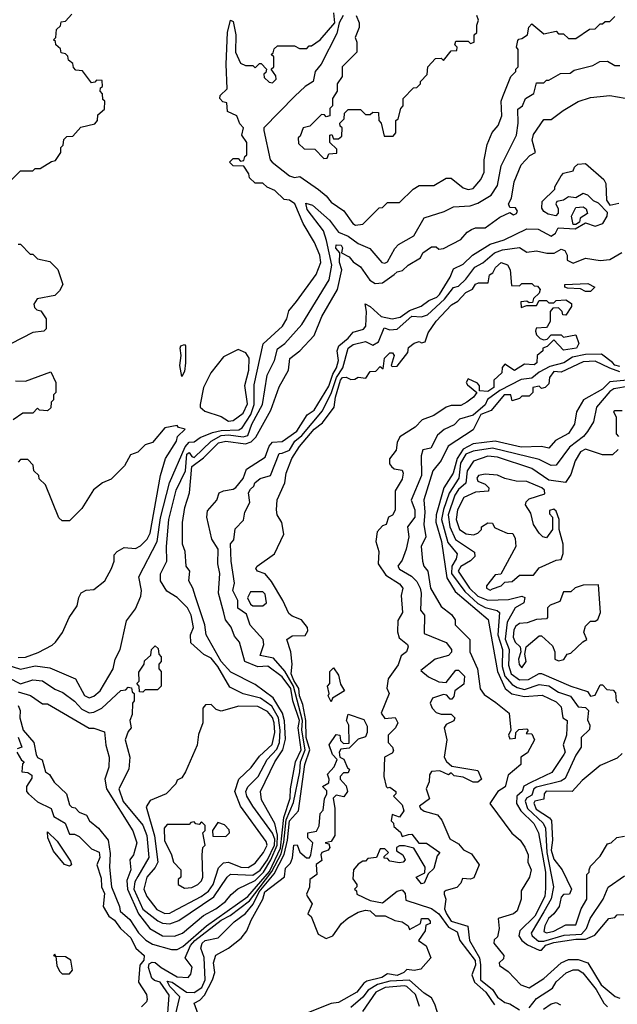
# Model space of a CAD drawing. Extents: x 2668140 to 2765664, y 823621 to 955240.
# Tile 199 of 256: x 2686182 to 2688625, y 901535 to 905557. Entities that reach past the tile are written whole.
import ezdxf

# ---------------------------------------------------------------- set-up
doc = ezdxf.new("R2010")
doc.units = 0

msp = doc.modelspace()

# ---------------------------------------------------------------- linework, layer by layer
at = {"layer": '0CON02XD'}
for points in [[(2686485, 902793.3), (2686510, 902815), (2686563.3, 902905), (2686572.5, 902945), (2686592.5, 902985), (2686618.3, 903101.7), (2686655, 903150), (2686677, 903203), (2686680, 903225), (2686668.3, 903281.7), (2686744, 903425), (2686757.3, 903522.7), (2686794.3, 903665.7), (2686857.9, 903812.1), (2686875, 903831.2), (2686895, 903832.5), (2686919.3, 903850.7), (2686969.5, 903870.5), (2687005, 903878.9), (2687078.1, 903881.9), (2687090.5, 903889.5), (2687127.1, 903945), (2687140, 903985), (2687140, 904065), (2687176.4, 904233.6), (2687256.7, 904305), (2687273.3, 904335), (2687281.7, 904368.3), (2687313.3, 904406.7), (2687393.6, 904516.4), (2687413.3, 904565), (2687408.8, 904595), (2687387, 904647), (2687340, 904725), (2687306.7, 904805), (2687285, 904820), (2687263, 904823), (2687225, 904860), (2687193, 904873), (2687175, 904890), (2687145, 904890), (2687121.7, 904911.7), (2687118.3, 904928.3), (2687098.3, 904958.3), (2687055, 904960), (2687040, 904975), (2687055, 904990), (2687075, 904990), (2687085, 904980), (2687098.3, 904981.7), (2687101.7, 904998.3), (2687110, 905005), (2687110, 905055), (2687090, 905085), (2687096.7, 905115), (2687081.7, 905131.7), (2687070, 905165), (2687031.7, 905181.7), (2687028.3, 905218.3), (2687011.7, 905221.7), (2687000, 905235), (2687001.7, 905248.3), (2687030, 905275), (2687026, 905375), (2687030.6, 905505), (2687044.1, 905555.9), (2687055, 905550), (2687065.6, 905495), (2687064, 905425), (2687085, 905380), (2687105, 905370), (2687135, 905370), (2687145, 905360), (2687161.7, 905378.3), (2687168.3, 905378.3), (2687190, 905355), (2687188.3, 905341.7), (2687180, 905335), (2687181.7, 905321.7), (2687201.7, 905301.7), (2687215, 905300), (2687230, 905315), (2687228.3, 905328.3), (2687210, 905355), (2687220, 905365), (2687220, 905405), (2687210, 905415), (2687218.3, 905421.7), (2687221.7, 905438.3), (2687235, 905450), (2687305, 905450), (2687325, 905440), (2687355, 905440), (2687365, 905450), (2687375, 905450), (2687410, 905475), (2687470, 905545), (2687466, 905585)], [(2686145, 904900), (2686185, 904940), (2686235, 904940), (2686245, 904950), (2686265, 904950), (2686311.7, 904978.3), (2686328.3, 904981.7), (2686350, 905015), (2686350, 905035), (2686360, 905045), (2686361.7, 905068.3), (2686375, 905080), (2686398.3, 905081.7), (2686431.7, 905118.3), (2686488.3, 905131.7), (2686500, 905145), (2686501.7, 905168.3), (2686528.3, 905191.7), (2686530, 905225), (2686521.7, 905231.7), (2686520, 905255), (2686510, 905265), (2686511.7, 905278.3), (2686520, 905285), (2686518.3, 905308.3), (2686495, 905310), (2686488.3, 905301.7), (2686475, 905300), (2686438.3, 905348.3), (2686411.7, 905351.7), (2686401.7, 905361.7), (2686398.3, 905378.3), (2686381.7, 905391.7), (2686378.3, 905408.3), (2686368.3, 905418.3), (2686351.7, 905421.7), (2686348.3, 905438.3), (2686330, 905455), (2686328.3, 905468.3), (2686320, 905475), (2686330, 905485), (2686332.5, 905517.5), (2686348.3, 905531.7), (2686351.7, 905548.3), (2686368.3, 905551.7), (2686395, 905580)], [(2687504.3, 905575), (2687487.5, 905545), (2687478.8, 905501.2), (2687414, 905375), (2687390, 905345), (2687382, 905305), (2687348.8, 905285), (2687306.2, 905245), (2687180, 905115), (2687180, 905105), (2687206.2, 904985), (2687213.8, 904975), (2687285, 904920), (2687305, 904912.5), (2687327, 904917), (2687403, 904863), (2687435, 904837.5), (2687455, 904812.5), (2687506.4, 904776.4), (2687543.3, 904725), (2687555, 904717.5), (2687585, 904722.5), (2687651.7, 904788.3), (2687665, 904790), (2687685, 904810), (2687735, 904810), (2687790, 904865), (2687815, 904880), (2687875, 904880), (2687925, 904910), (2687945, 904910), (2687995, 904870), (2688015, 904863.3), (2688035, 904867.5), (2688066.7, 904905), (2688080, 904935), (2688080, 904985), (2688093, 905047), (2688113, 905097), (2688137.5, 905125), (2688152.5, 905165), (2688150, 905225), (2688156.4, 905243.6), (2688190, 905325), (2688210, 905345), (2688210, 905355), (2688220, 905365), (2688220, 905435), (2688212.5, 905445), (2688218.3, 905471.7), (2688221.7, 905478.3), (2688235, 905480), (2688257.5, 905495), (2688263, 905527), (2688275, 905540), (2688325, 905500), (2688375, 905510), (2688385, 905500), (2688405, 905500), (2688425, 905480), (2688455, 905480), (2688511.7, 905518.3), (2688535, 905520), (2688555, 905540), (2688565, 905540), (2688575, 905550), (2688595, 905550), (2688615, 905570)], [(2687557.5, 905575), (2687570, 905545), (2687570, 905525), (2687552.5, 905485), (2687560, 905465), (2687560, 905425), (2687500, 905365), (2687500, 905325), (2687480, 905295), (2687480, 905265), (2687460, 905235), (2687460, 905205), (2687450, 905195), (2687450, 905165), (2687435, 905160), (2687428.3, 905168.3), (2687415, 905170), (2687368.3, 905121.7), (2687340, 905115), (2687328.3, 905081.7), (2687320, 905075), (2687321.7, 905051.7), (2687345, 905030), (2687388.3, 905028.3), (2687425, 904990), (2687438.3, 904991.7), (2687445, 905010), (2687478.3, 905011.7), (2687478.3, 905028.3), (2687450, 905055), (2687450, 905085), (2687458.3, 905088.3), (2687465, 905070), (2687485, 905070), (2687498.3, 905081.7), (2687500, 905115), (2687491.7, 905121.7), (2687490, 905135), (2687508.3, 905151.7), (2687510, 905175), (2687525, 905190), (2687575, 905190), (2687595, 905170), (2687615, 905170), (2687625, 905180), (2687648.3, 905178.3), (2687650, 905145), (2687660, 905135), (2687671.7, 905081.7), (2687708.3, 905081.7), (2687720, 905095), (2687720, 905145), (2687728.3, 905151.7), (2687740, 905195), (2687750, 905205), (2687750, 905235), (2687791.7, 905278.3), (2687805, 905280), (2687820, 905295), (2687820, 905305), (2687847, 905333), (2687850, 905365), (2687881.7, 905398.3), (2687905, 905400), (2687915, 905390), (2687945, 905430), (2687968.3, 905431.7), (2687970, 905445), (2687960, 905455), (2687965, 905470), (2688015, 905470), (2688025, 905460), (2688040, 905465), (2688040, 905495), (2688050, 905505), (2688050, 905535), (2688057.5, 905555), (2688050, 905575)], [(2686795, 901863.8), (2686832.3, 901877.7), (2686975.6, 901974.4), (2687030, 902055), (2687044, 902066), (2687135, 902062), (2687165, 902082.5), (2687195, 902125.8), (2687222.9, 902185), (2687225, 902210), (2687215, 902233.8), (2687134.3, 902344.3), (2687110, 902385), (2687106, 902405), (2687115, 902423.3), (2687156.2, 902465), (2687194, 902535), (2687232.8, 902577.2), (2687244.4, 902605), (2687246.5, 902655), (2687239.5, 902705), (2687212.6, 902752.6), (2687165.6, 902785.6), (2687095, 902803.8), (2687040.7, 902830.7), (2686992, 902915), (2686965, 902948.8), (2686933.8, 902963.8), (2686881.7, 903011.7), (2686880, 903045), (2686892.5, 903075), (2686882.5, 903125), (2686867.5, 903155), (2686825, 903197.5), (2686783.3, 903223.3), (2686757.5, 903265), (2686757, 903293), (2686783.3, 903345), (2686781.2, 903405), (2686792, 903515), (2686822, 903635), (2686859.2, 903715), (2686865, 903782.5), (2686875, 903788.8), (2686885, 903773.3), (2686895, 903769.2), (2686964.6, 903835.4), (2687005, 903858.5), (2687035, 903861.1), (2687095, 903852.9), (2687115, 903858.8), (2687130.8, 903905), (2687174, 903985), (2687193.8, 904105), (2687223.3, 904165), (2687235, 904212.5), (2687265.9, 904234.1), (2687335, 904312.5), (2687446.2, 904495), (2687457.5, 904555), (2687436.2, 904655), (2687423.3, 904695), (2687357.5, 904782.5), (2687352, 904808), (2687379.2, 904799.2), (2687447.7, 904737.7), (2687485, 904690), (2687525, 904672.5), (2687565, 904643.3), (2687613, 904623), (2687662.5, 904565), (2687675, 904562.5), (2687685, 904567.5), (2687715, 904622.5), (2687730.7, 904639.3), (2687792.5, 904675), (2687835, 904747.5), (2687916.4, 904773.6), (2687955, 904792.5), (2688023, 904797), (2688055, 904807.5), (2688109.3, 904840.7), (2688135, 904880), (2688150, 904960), (2688213.3, 905085), (2688220, 905135), (2688218.3, 905191.7), (2688237.5, 905205), (2688250, 905235), (2688283.6, 905256.4), (2688295, 905300), (2688325, 905300), (2688335, 905310), (2688345, 905310), (2688393, 905337), (2688431.7, 905338.3), (2688448.3, 905351.7), (2688525, 905370), (2688553, 905387), (2688585, 905387.5), (2688615, 905370), (2688635, 905370)], [(2686815, 901813.8), (2686847.5, 901825), (2686932.7, 901897.3), (2686983.3, 901925), (2687023.3, 901955), (2687046.1, 901983.9), (2687073.9, 902006.1), (2687145, 902040.9), (2687178, 902075), (2687208.6, 902125), (2687234.2, 902185), (2687235.7, 902225.7), (2687225, 902273.3), (2687170.5, 902370.5), (2687166.7, 902405), (2687224.2, 902525), (2687257.1, 902575), (2687268.3, 902618.3), (2687263.6, 902693.6), (2687255.6, 902725), (2687217.4, 902787.4), (2687145, 902841.2), (2687045, 902891.9), (2687005.4, 902935.4), (2686944, 903045), (2686939.2, 903085), (2686900.5, 903199.5), (2686890, 903235), (2686872.5, 903265), (2686877.5, 903305), (2686862.5, 903325), (2686857.5, 903385), (2686847.5, 903415), (2686847, 903503), (2686856.7, 903565), (2686875.9, 903624.1), (2686885, 903732), (2686932.5, 903767.5), (2686995, 903828.6), (2687025, 903835.8), (2687105, 903824.3), (2687127.6, 903832.4), (2687147.6, 903852.4), (2687207.7, 903962.3), (2687242.3, 904057.7), (2687280, 904125), (2687286.4, 904173.6), (2687327.5, 904205), (2687385, 904267.5), (2687416.7, 904345), (2687481.2, 904455), (2687498.8, 904535), (2687488.9, 904565), (2687490, 904605), (2687473.7, 904623.7), (2687475, 904638), (2687496.1, 904636.1), (2687501.4, 904625), (2687497.5, 904605), (2687528.1, 904588.1), (2687545, 904567.5), (2687575, 904547.5), (2687613.6, 904493.6), (2687635, 904480), (2687665, 904482.5), (2687713.3, 904516.7), (2687725, 904527.5), (2687747, 904533), (2687770, 904555), (2687820, 904585), (2687830, 904605), (2687865, 904630), (2687885, 904630), (2687895, 904620), (2687915, 904622.5), (2687985, 904660), (2688010.5, 904689.5), (2688029.3, 904700.7), (2688045, 904706.7), (2688085, 904706.7), (2688145, 904750), (2688185, 904770), (2688200.7, 904760.7), (2688212.5, 904765), (2688216.7, 904775), (2688209.3, 904789.3), (2688185, 904790), (2688180, 904805), (2688191.7, 904828.3), (2688203.3, 904895), (2688232.5, 904965), (2688267, 905003), (2688290, 905015), (2688277.5, 905065), (2688282.3, 905087.7), (2688325, 905150), (2688355, 905150), (2688403, 905187), (2688465, 905222.5), (2688515, 905240), (2688595, 905247.5), (2688657, 905237)], [(2687016.4, 903133.6), (2686994, 903215), (2687000, 903295), (2686992, 903335), (2686993.3, 903395), (2686966.7, 903435), (2686946.2, 903525), (2686949.3, 903550.7), (2686987.5, 903595), (2686997.5, 903625), (2687015, 903633.3), (2687055, 903638.8), (2687065, 903646.2), (2687095, 903683.3), (2687108.3, 903721.7), (2687185, 903770), (2687202, 903815), (2687215, 903831.2), (2687255, 903833.8), (2687315, 903876.2), (2687357, 903943), (2687385, 903962.5), (2687445, 904060), (2687461.3, 904108.7), (2687477.1, 904135), (2687485.6, 904165), (2687479.2, 904205), (2687486, 904225), (2687524.2, 904255.8), (2687545, 904281.2), (2687587.1, 904292.9), (2687596.7, 904305), (2687600, 904365), (2687594.1, 904395.9), (2687615, 904386), (2687660, 904345), (2687705, 904335.6), (2687737.4, 904342.6), (2687775, 904369.4), (2687823.2, 904386.8), (2687855, 904410.8), (2687886.4, 904423.6), (2687898, 904435), (2687942, 904505), (2687955, 904540), (2687995, 904558.8), (2688033.3, 904595), (2688105, 904640), (2688161.7, 904658.3), (2688255, 904703.3), (2688301.7, 904701.7), (2688355, 904672.5), (2688372.5, 904685), (2688383.3, 904706.7), (2688453, 904703), (2688495, 904727.5), (2688535, 904713.8), (2688565.9, 904724.1), (2688583.3, 904755), (2688585, 904770), (2688548.3, 904808.3), (2688527.7, 904817.7), (2688505, 904840), (2688485, 904846.7), (2688455, 904830), (2688425, 904833.8), (2688405, 904820), (2688377.5, 904815), (2688374.2, 904805), (2688383.3, 904785), (2688383.3, 904766.7), (2688373.3, 904756.7), (2688342.3, 904762.3), (2688325, 904773.3), (2688316.9, 904786.9), (2688317.1, 904815), (2688370, 904865), (2688370, 904875), (2688395, 904920), (2688405, 904930), (2688445, 904940), (2688450, 904955), (2688463, 904967), (2688495, 904970), (2688570, 904905), (2688577.5, 904887.5), (2688580.7, 904820.7), (2688595, 904800), (2688631.7, 904808.3)], [(2688455, 904720), (2688445, 904720), (2688437.5, 904755), (2688455, 904790), (2688485, 904792.5), (2688497.5, 904785), (2688502.5, 904765), (2688473.6, 904746.4), (2688470, 904730), (2688455, 904720)], [(2686175, 904640), (2686185, 904640), (2686225, 904600), (2686235, 904600), (2686255, 904580), (2686305, 904570), (2686337, 904537), (2686357.5, 904475), (2686345, 904450)], [(2687255, 903786.7), (2687285, 903798.8), (2687306, 903835), (2687335, 903858.6), (2687420.2, 903959.8), (2687456.7, 904035), (2687476.2, 904095), (2687503.1, 904135), (2687524.3, 904215.7), (2687545, 904230), (2687595, 904242.5), (2687625, 904227.5), (2687648.3, 904241.7), (2687671.7, 904298.3), (2687695, 904290), (2687725, 904292.5), (2687785, 904345.8), (2687825, 904343.3), (2687848.8, 904351.2), (2687918, 904415), (2687955, 904463.3), (2687975, 904468.8), (2688005, 904496.7), (2688043, 904547), (2688075.8, 904564.2), (2688122.5, 904605), (2688155, 904616.7), (2688225, 904626.7), (2688255, 904607.5), (2688295, 904612.5), (2688336.4, 904603.6), (2688366.4, 904603.6), (2688395, 904620), (2688410, 904615), (2688420, 904595), (2688420, 904575), (2688445, 904563.3), (2688495, 904582.5), (2688555, 904573.3), (2688595, 904577.5), (2688643.9, 904606.1)], [(2686817.1, 901485), (2686836.2, 901565), (2686795, 901607.5), (2686785, 901630), (2686805, 901625.6), (2686864, 901584), (2686895, 901583.8), (2686926.6, 901603.4), (2686940, 901635), (2686936.1, 901726.1), (2686922.5, 901765), (2686927.5, 901785), (2686940, 901795), (2686993, 901807), (2687058.3, 901871.7), (2687104.2, 901905.8), (2687136, 901944), (2687161.2, 901995), (2687221.8, 902068.2), (2687262.4, 902147.6), (2687276.4, 902205), (2687284.6, 902285), (2687321.2, 902325), (2687347.1, 902515), (2687367.5, 902575), (2687352.9, 902625), (2687350.8, 902695), (2687339.2, 902759.2), (2687325.6, 902795), (2687322.5, 902825), (2687302, 902858), (2687291.9, 902885), (2687296, 902925), (2687290, 902975), (2687273.3, 903025), (2687295, 903040), (2687348.3, 903041.7), (2687359.3, 903060.7), (2687358.8, 903075), (2687333.3, 903105), (2687295, 903120), (2687281.7, 903131.7), (2687258, 903185), (2687211.7, 903261.7), (2687185, 903293.3), (2687153.9, 903303.9), (2687147.5, 903315), (2687152.5, 903325), (2687223.3, 903375), (2687261.2, 903455), (2687253.9, 903503.9), (2687234.2, 903534.2), (2687232, 903555), (2687234.3, 903595.7), (2687266.2, 903665), (2687270.8, 903705), (2687294.3, 903765), (2687325, 903813.3), (2687386.2, 903885), (2687419.4, 903910.6), (2687467.5, 903975), (2687472.5, 904015), (2687492.9, 904085), (2687501.2, 904095), (2687516.4, 904096.4), (2687535, 904087.5), (2687551.7, 904088.3), (2687565, 904097.5), (2687597, 904093), (2687615, 904120), (2687638.3, 904121.7), (2687655, 904140), (2687668.3, 904131.7), (2687672.5, 904175), (2687695, 904196.7), (2687706.2, 904196.2), (2687712.5, 904185), (2687700, 904145), (2687705, 904140), (2687725, 904142.5), (2687768.3, 904198.3), (2687771.7, 904218.3), (2687793.9, 904236.1), (2687815, 904242.5), (2687825, 904237.5), (2687839.3, 904240.7), (2687851.7, 904278.3), (2687884.2, 904325.8), (2687947, 904393), (2687973, 904407), (2688005, 904442.5), (2688033, 904457), (2688045, 904477.5), (2688057, 904483), (2688097.5, 904482.5), (2688102.5, 904515), (2688116.4, 904523.6), (2688127.5, 904545), (2688150, 904565), (2688176.4, 904556.4), (2688187.5, 904535), (2688191.7, 904471.7), (2688225, 904470), (2688235, 904480), (2688275, 904480), (2688285, 904470), (2688298.3, 904468.3), (2688310, 904455), (2688305, 904440), (2688281.7, 904418.3), (2688278.3, 904401.7), (2688265, 904400), (2688255, 904407.5), (2688230, 904405), (2688231.7, 904381.7), (2688255, 904390), (2688295, 904390), (2688305, 904410), (2688335, 904410), (2688345, 904400), (2688365, 904400), (2688375, 904410), (2688415, 904412.5), (2688438.3, 904398.3), (2688437.5, 904385), (2688415, 904350), (2688401.7, 904351.7), (2688400, 904365), (2688385, 904380), (2688361.7, 904378.3), (2688350, 904365), (2688350, 904325), (2688340, 904305), (2688335, 904300), (2688293, 904297), (2688290, 904285), (2688295, 904270), (2688310, 904255), (2688325, 904250), (2688338.3, 904251.7), (2688355, 904270), (2688395, 904270), (2688405, 904260), (2688455, 904270), (2688467.5, 904235), (2688457.5, 904215), (2688405, 904207.5), (2688365, 904250), (2688338.3, 904221.7), (2688320, 904215), (2688320, 904205), (2688297.5, 904185), (2688296.2, 904155), (2688285, 904146.7), (2688245, 904150), (2688205, 904123.8), (2688165, 904150), (2688153.6, 904136.4), (2688152.5, 904115), (2688120, 904085), (2688120, 904055), (2688095, 904038), (2688061.7, 904041.7), (2688061.7, 904061.7), (2688053, 904073), (2688015, 904090), (2688007.5, 904075), (2688012.5, 904065), (2688050, 904035), (2688037.5, 904015), (2688010, 903995), (2687985, 903981.2), (2687945, 903981.2), (2687925, 903973.8), (2687875, 903940), (2687827.7, 903922.3), (2687797.9, 903892.1), (2687736.4, 903853.6), (2687725, 903830), (2687720.7, 903799.3), (2687693, 903763), (2687693, 903743), (2687701.7, 903731.7), (2687712.5, 903722.5), (2687745, 903717.5), (2687750, 903705), (2687745, 903680), (2687717, 903633), (2687716.7, 903553.3), (2687706.4, 903533.6), (2687690, 903525), (2687680, 903495), (2687665, 903490), (2687642.5, 903465), (2687637.5, 903425), (2687650, 903385), (2687647.5, 903335), (2687678.3, 903288.3), (2687735, 903252.5), (2687747.5, 903235), (2687741.2, 903205), (2687746.7, 903135), (2687727.7, 903102.3), (2687726.1, 903056.1), (2687732.7, 903032.7), (2687767.5, 903005), (2687770, 902995), (2687762.5, 902975), (2687741.7, 902958.3), (2687728.8, 902921.2), (2687687.5, 902865), (2687683, 902827), (2687692.5, 902805), (2687660, 902725), (2687675, 902702.5), (2687716.7, 902706.7), (2687727.5, 902685), (2687717.5, 902665), (2687687.5, 902635), (2687687.5, 902605), (2687705.8, 902585.8), (2687709.5, 902570.5), (2687705, 902561.2), (2687673.3, 902545), (2687670, 902465), (2687680, 902425), (2687685, 902420), (2687695, 902422.5), (2687720, 902405), (2687720, 902395), (2687710, 902385), (2687745, 902350), (2687752.5, 902325), (2687735, 902300), (2687705, 902310), (2687700, 902285), (2687710, 902275), (2687711.7, 902261.7), (2687738.3, 902238.3), (2687745, 902220), (2687771.7, 902228.3), (2687785, 902230), (2687813, 902193), (2687845, 902193.3), (2687900, 902155), (2687888.3, 902141.7), (2687875, 902090), (2687851.7, 902068.3), (2687835, 902030), (2687825, 902027.5), (2687802.5, 902055), (2687838.3, 902071.7), (2687840, 902095), (2687793, 902173), (2687755, 902182.5), (2687735, 902182.5), (2687722.5, 902175), (2687721.7, 902161.7), (2687747.5, 902145), (2687757.5, 902125), (2687750, 902115), (2687735, 902112.5), (2687695, 902120), (2687685, 902130), (2687671.7, 902131.7), (2687671.7, 902138.3), (2687690, 902155), (2687675, 902170), (2687655, 902170), (2687640, 902135), (2687605, 902130), (2687595, 902120), (2687585, 902120), (2687565, 902107.5), (2687546.7, 902085), (2687543, 902047), (2687560, 902025), (2687560, 902015), (2687550, 902005), (2687558.3, 901998.3), (2687560, 901985), (2687615, 901958.8), (2687665, 901950), (2687725, 901996.7), (2687745, 902002.5), (2687757, 901987), (2687760.7, 901960.7), (2687865, 901926.7), (2687895, 901904), (2687935, 901850), (2687970.5, 901830.5), (2687981.2, 901795), (2688043.6, 901713.6), (2688045.4, 901694.6), (2688030.8, 901655), (2688041.4, 901625), (2688087.5, 901585), (2688122.9, 901532.9)], [(2688515, 904447.5), (2688495, 904447.5), (2688475, 904457.5), (2688420.7, 904460.7), (2688410, 904465), (2688410, 904475), (2688505, 904480), (2688532.5, 904465), (2688515, 904447.5)], [(2686345, 904450), (2686325, 904430), (2686253, 904417), (2686240, 904395), (2686241.7, 904381.7), (2686251.7, 904371.7), (2686268.3, 904368.3), (2686290, 904335), (2686290, 904295), (2686280, 904285), (2686235, 904280), (2686145, 904232.5)], [(2686845, 904100), (2686836.2, 904145), (2686841.2, 904185), (2686837.5, 904215), (2686840, 904225), (2686855, 904230), (2686860, 904225), (2686860, 904155), (2686855, 904120), (2686845, 904100)], [(2687035, 903917.5), (2687055, 903920), (2687095, 903950), (2687112.3, 903987.7), (2687102.3, 904062.3), (2687118, 904125), (2687120, 904175), (2687106.4, 904196.4), (2687075, 904210), (2687015, 904180), (2686962.5, 904115), (2686932.5, 904055), (2686920, 903985), (2686920, 903975), (2686938.3, 903958.3), (2687005, 903936.7), (2687035, 903917.5)], [(2688635, 904140.8), (2688615, 904146.2), (2688605, 904156.7), (2688560.5, 904190.5), (2688495, 904190), (2688441.1, 904178.9), (2688406.7, 904155), (2688349.3, 904140.7), (2688305, 904118), (2688275, 904092.9), (2688232.1, 904087.9), (2688145, 904043.1), (2688094.5, 904005.5), (2688085, 903983.8), (2688035, 903942), (2687980, 903925), (2687958.3, 903901.7), (2687917, 903883), (2687890, 903860), (2687863, 903807), (2687830, 903800), (2687823.3, 903775), (2687823.8, 903695), (2687782.5, 903595), (2687796.7, 903555), (2687796.7, 903525), (2687767.5, 903485), (2687772.5, 903445), (2687761.2, 903395), (2687745, 903350), (2687727.5, 903325), (2687735, 903312.5), (2687783.9, 903283.9), (2687805, 903262.5), (2687818.8, 903235), (2687823.3, 903215), (2687820, 903145), (2687836.7, 903125), (2687835, 903050), (2687925, 903012.5), (2687947.5, 902985), (2687947, 902973), (2687935, 902960), (2687880, 902945), (2687821.7, 902898.3), (2687853.3, 902873.3), (2687895, 902852.5), (2687925, 902850), (2687965, 902900), (2687975, 902900), (2688000, 902875), (2687997, 902843), (2687960, 902815), (2687957, 902793), (2687948.3, 902781.7), (2687941.7, 902781.7), (2687928.3, 902798.3), (2687915, 902800), (2687870, 902785), (2687860, 902765), (2687867.5, 902745), (2687885, 902727.5), (2687905, 902720), (2687945, 902720), (2687960, 902705), (2687956.7, 902693.3), (2687925, 902677.5), (2687917.5, 902665), (2687927.5, 902615), (2687917.5, 902545), (2687927, 902527), (2687948.3, 902508.3), (2688055, 902490), (2688070, 902455), (2688055, 902442.5), (2688035, 902442.5), (2687995, 902462.5), (2687958.3, 902468.3), (2687945, 902480), (2687935, 902472.5), (2687899.3, 902489.3), (2687865, 902486.7), (2687857, 902473), (2687856.4, 902443.6), (2687843.3, 902415), (2687856.7, 902375), (2687816.7, 902345), (2687820, 902335), (2687835, 902324), (2687889.3, 902309.3), (2687907, 902287), (2687940.7, 902210.7), (2687975, 902190), (2687996.4, 902166.4), (2688029.3, 902149.3), (2688060, 902105), (2688037.7, 902052.3), (2688025, 902046.7), (2687991.7, 902048.3), (2687985, 902030), (2687968.3, 902011.7), (2687925, 902000), (2687917.5, 901995), (2687916.7, 901985), (2687923.8, 901965), (2687918.8, 901925), (2687926, 901905), (2687945, 901874.2), (2688014, 901854), (2688020.8, 901795), (2688061.4, 901725), (2688065.8, 901695.8), (2688066.2, 901635), (2688114, 901595), (2688135, 901563.8), (2688165, 901542), (2688185, 901536.7), (2688225, 901512.5)], [(2688635, 904118.8), (2688594, 904134), (2688535, 904162.5), (2688485, 904160), (2688395, 904117.5), (2688365, 904120), (2688347.5, 904095), (2688345, 904070), (2688330, 904055), (2688315, 904050), (2688305, 904060), (2688280, 904055), (2688280, 904035), (2688265, 904020), (2688235, 904020), (2688225, 904010), (2688195, 904000), (2688190, 904025), (2688162.5, 904025), (2688108.8, 903961.2), (2688067.5, 903945), (2688035, 903882), (2687933.3, 903815), (2687905, 903756.7), (2687871.2, 903715), (2687834.2, 903595.8), (2687838.6, 903545), (2687834.2, 903495), (2687842, 903445), (2687823.3, 903405), (2687828, 903345), (2687834.3, 903324.3), (2687850, 903305), (2687861.2, 903235), (2687905, 903160), (2687947.7, 903127.7), (2687962.5, 903105), (2687962.5, 903085), (2688022.5, 903025), (2688022.5, 902975), (2688053.8, 902905), (2688063.9, 902823.9), (2688080.5, 902800.5), (2688128.3, 902768.3), (2688182.5, 902725), (2688190, 902655), (2688180, 902635), (2688185, 902620), (2688208.3, 902621.7), (2688210, 902645), (2688223, 902657), (2688255, 902660), (2688260, 902655), (2688251.7, 902641.7), (2688275, 902640), (2688286, 902615), (2688258.3, 902561.7), (2688230, 902545), (2688230, 902515), (2688179.3, 902470.7), (2688166.6, 902423.4), (2688136.7, 902405), (2688103.3, 902355), (2688193.6, 902233.6), (2688227.5, 902205), (2688247.3, 902177.3), (2688260, 902145), (2688258.8, 902115), (2688272.5, 902085), (2688266.2, 902055), (2688232, 901998), (2688231.2, 901965), (2688215, 901917.5), (2688200, 901905), (2688137.5, 901885), (2688142.5, 901845), (2688135, 901810), (2688121.7, 901798.3), (2688120, 901785), (2688161.2, 901735), (2688159.2, 901720.8), (2688142.5, 901705), (2688143, 901693), (2688179.3, 901669.3), (2688230, 901615), (2688265, 901602.5), (2688325, 901640), (2688395.9, 901704.1), (2688425, 901718), (2688465, 901718), (2688503.9, 901703.9), (2688558.8, 901615), (2688616.4, 901566.4), (2688635, 901560)], [(2686165, 904082.5), (2686205, 904080), (2686308.3, 904118.3), (2686330, 904075), (2686330, 904035), (2686320, 904025), (2686320, 904005), (2686310, 903995), (2686308.3, 903971.7), (2686295, 903960), (2686262.5, 903962.5), (2686255, 903970), (2686235, 903950), (2686195, 903950), (2686155, 903922.5)], [(2688665, 904084.4), (2688595, 904077.5), (2688565, 904048), (2688486.7, 904005), (2688457.5, 903955), (2688450, 903905), (2688425, 903867.5), (2688371.7, 903838.3), (2688345, 903807.5), (2688315, 903813.3), (2688231.2, 903811.2), (2688125, 903835.8), (2688035.6, 903824.4), (2687995, 903802.9), (2687970, 903765), (2687954.2, 903705), (2687915.7, 903645), (2687884.4, 903535), (2687883.3, 903505), (2687905.6, 903425), (2687927.9, 903277.9), (2687962, 903222), (2688097.1, 903107.1), (2688135.6, 902895), (2688166, 902825), (2688193.2, 902803.2), (2688245, 902792.5), (2688317.7, 902797.7), (2688375, 902771.2), (2688395, 902750), (2688402.5, 902705), (2688420, 902695), (2688416.7, 902635), (2688403.3, 902595), (2688411.2, 902565), (2688406.2, 902555), (2688357.7, 902482.3), (2688271.2, 902441.2), (2688243.4, 902426.6), (2688235.7, 902405), (2688214.2, 902385), (2688212.5, 902355), (2688230, 902325), (2688284.3, 902274.3), (2688302.5, 902235), (2688330.9, 902075), (2688331.7, 902008.3), (2688328.6, 901975), (2688287.5, 901895), (2688226, 901835), (2688222, 901815), (2688235, 901796.2), (2688257.9, 901777.9), (2688305, 901756), (2688315, 901756.7), (2688332.9, 901777.1), (2688365, 901787.3), (2688455, 901800.9), (2688495, 901800.8), (2688532.5, 901817.5), (2688590, 901885), (2688615, 901890), (2688625, 901900), (2688651.7, 901901.7)], [(2688675, 904060.8), (2688610.9, 904049.1), (2688595, 904038.8), (2688540, 903975), (2688527.5, 903915), (2688502.5, 903875), (2688486.7, 903855), (2688428.8, 903811.2), (2688375, 903737.5), (2688355, 903736.7), (2688305, 903761.2), (2688115, 903807.1), (2688035.8, 903794.2), (2688005, 903782.5), (2687983.5, 903745), (2687977.5, 903685), (2687937.5, 903622.5), (2687913.7, 903556.3), (2687905.7, 903515), (2687932, 903422), (2687970, 903375), (2687966, 903355), (2687948.1, 903325), (2687946.9, 903295), (2688001.4, 903221.4), (2688055, 903172.9), (2688085, 903155.8), (2688134, 903144), (2688143.3, 903135), (2688135.8, 903045), (2688155.6, 902985), (2688154.4, 902915), (2688165.7, 902875), (2688195, 902842), (2688215, 902829.2), (2688245, 902821.4), (2688305, 902840.8), (2688345, 902835.8), (2688385, 902810), (2688433.6, 902793.6), (2688465, 902750), (2688495, 902747.5), (2688506.7, 902735), (2688503, 902697), (2688512.5, 902675), (2688511.7, 902658.3), (2688477.5, 902625), (2688477.5, 902585), (2688455, 902552.5), (2688412.3, 902457.7), (2688394.1, 902445.9), (2688295, 902422.5), (2688283.3, 902415), (2688275, 902390), (2688253, 902377), (2688248, 902365), (2688257.5, 902335), (2688321.2, 902275), (2688330.8, 902255), (2688337.3, 902155), (2688364, 902015), (2688354.4, 901965.6), (2688325, 901913.3), (2688273.3, 901825), (2688276.7, 901815), (2688303.1, 901793.1), (2688325, 901792.5), (2688407.3, 901817.3), (2688478.2, 901821.8), (2688499.2, 901845), (2688514.3, 901885.7), (2688566.7, 901965), (2688587, 902013), (2688655, 902060)], [(2688645, 903960), (2688615, 903960), (2688610, 903955), (2688620, 903935), (2688620, 903865), (2688630, 903855)], [(2686175, 902951.2), (2686205, 902953.8), (2686257.7, 902972.3), (2686315, 903002.5), (2686327.5, 903015), (2686356.1, 903053.9), (2686383.3, 903115), (2686417, 903163), (2686423, 903197), (2686433.6, 903216.4), (2686453, 903227), (2686485, 903230), (2686530, 903265), (2686557.5, 903315), (2686567.5, 903345), (2686568.3, 903371.7), (2686580, 903385), (2686608.3, 903401.7), (2686655, 903397.5), (2686675, 903407.5), (2686703.3, 903435), (2686715, 903460), (2686756.7, 903695), (2686777.5, 903765), (2686822.5, 903835), (2686826.7, 903855), (2686857.5, 903885), (2686831.2, 903891.2), (2686825, 903900), (2686775, 903890), (2686725, 903830), (2686695, 903820), (2686665, 903790), (2686635, 903780), (2686610, 903735), (2686555, 903680), (2686520, 903665), (2686483.6, 903636.4), (2686435, 903560), (2686385, 903510), (2686355, 903510), (2686341.7, 903521.7), (2686287, 903657), (2686261.7, 903681.7), (2686260, 903695), (2686240, 903715), (2686237, 903737), (2686215, 903760), (2686185, 903760), (2686175, 903750)], [(2686782.9, 901445), (2686793, 901573), (2686756, 901625), (2686732.1, 901632.1), (2686721.9, 901641.9), (2686708.6, 901685), (2686710.3, 901699.7), (2686722.9, 901707.1), (2686735.6, 901705.6), (2686760, 901685), (2686825, 901647.5), (2686870, 901645), (2686881.7, 901658.3), (2686886.1, 901686.1), (2686857.5, 901725), (2686880.6, 901775), (2686898.1, 901795), (2687005, 901878.1), (2687041.7, 901898.3), (2687121.8, 901958.2), (2687186.7, 902043.3), (2687212.8, 902077.2), (2687250, 902150), (2687262.2, 902197.8), (2687271.7, 902288.3), (2687300.6, 902359.4), (2687326.4, 902485), (2687329.1, 902525), (2687348.5, 902575), (2687335.3, 902655), (2687338.1, 902695), (2687300.8, 902835), (2687265, 902896.2), (2687219.7, 902949.7), (2687165, 902960), (2687180, 903005), (2687177.5, 903025), (2687123.9, 903083.9), (2687109.3, 903129.3), (2687073, 903153), (2687073.3, 903185), (2687052.5, 903225), (2687060, 903255), (2687046.2, 903345), (2687043.3, 903416.7), (2687057, 903433), (2687063, 903477), (2687097, 903513), (2687102.5, 903545), (2687122.5, 903585), (2687117.5, 903625), (2687125, 903640), (2687138.3, 903651.7), (2687142.5, 903665), (2687165, 903683.3), (2687207.5, 903695), (2687242.5, 903785), (2687255, 903786.7)], [(2688628.3, 903801.7), (2688605, 903780), (2688565, 903780), (2688495, 903802.5), (2688475, 903792.5), (2688453.3, 903755), (2688435, 903700), (2688413, 903667), (2688345, 903676.7), (2688275, 903723.3), (2688135, 903770), (2688095, 903774), (2688036.4, 903753.6), (2688011.2, 903715), (2688005.6, 903664.4), (2687975, 903638), (2687960, 903615), (2687933.1, 903535), (2687940, 903485), (2687963.2, 903433.2), (2688041.7, 903381.7), (2688042.5, 903365), (2688025, 903346.7), (2687985, 903323.3), (2687974, 903305), (2688020.8, 903235), (2688055, 903202.5), (2688095.7, 903185.7), (2688180.7, 903189.3), (2688235, 903202.5), (2688247, 903197), (2688242.5, 903175), (2688207.5, 903155), (2688174.4, 903095.6), (2688167, 903027), (2688182.5, 902985), (2688180.3, 902920.3), (2688190.8, 902885), (2688225, 902860.8), (2688261.7, 902861.7), (2688305, 902886.7), (2688315, 902886.7), (2688435, 902834), (2688502.5, 902812.5), (2688515, 902793.3), (2688535, 902797.5), (2688555, 902840), (2688565, 902840), (2688581.7, 902821.7), (2688608.3, 902818.3), (2688617, 902807), (2688620, 902775), (2688630, 902765)], [(2688105, 903227.5), (2688115, 903232.5), (2688150, 903245), (2688165, 903260), (2688195, 903262.5), (2688225, 903287.5), (2688281.7, 903288.3), (2688305, 903317.5), (2688375, 903350), (2688395, 903352.5), (2688403, 903377), (2688403.8, 903415), (2688387.5, 903475), (2688386.7, 903515), (2688375, 903550), (2688365, 903557.5), (2688348.3, 903551.7), (2688348.3, 903538.3), (2688360, 903525), (2688360, 903475), (2688335, 903440), (2688320, 903445), (2688305, 903460), (2688282.5, 903495), (2688271.7, 903541.7), (2688250, 903575), (2688251.7, 903588.3), (2688265, 903600), (2688329.3, 903620.7), (2688327.5, 903635), (2688316.7, 903645), (2688255, 903671.2), (2688211.7, 903671.7), (2688165, 903682.5), (2688135, 903696.7), (2688085, 903701.2), (2688057.5, 903695), (2688050, 903685), (2688055, 903672.5), (2688085, 903660), (2688100, 903645), (2688098.3, 903631.7), (2688045, 903626.7), (2687997.5, 903605), (2687971.2, 903555), (2687966.7, 903515), (2687980, 903475), (2688007, 903457), (2688036.7, 903453.3), (2688055, 903460), (2688070, 903475), (2688070, 903485), (2688095, 903502.5), (2688115, 903500), (2688123.3, 903483.3), (2688143, 903473), (2688175, 903460), (2688198.3, 903458.3), (2688207.5, 903437.5), (2688210, 903405), (2688148.3, 903291.7), (2688125, 903290), (2688090, 903245), (2688090, 903235), (2688105, 903227.5)], [(2687175, 903162.5), (2687190, 903175), (2687185, 903210), (2687175, 903220), (2687125, 903220), (2687112.5, 903195), (2687125, 903170), (2687135, 903162.5), (2687175, 903162.5)], [(2688235, 902910), (2688252.5, 902935), (2688247.5, 902965), (2688252.5, 902995), (2688305, 903040), (2688315, 903040), (2688359.3, 902999.3), (2688370, 902975), (2688370, 902945), (2688385, 902937.5), (2688406.4, 902943.6), (2688420, 902965), (2688435, 902970), (2688483.6, 903016.4), (2688500, 903025), (2688487.5, 903055), (2688495, 903080), (2688515, 903100), (2688535, 903100), (2688545, 903107.5), (2688556.7, 903135), (2688548.3, 903248.3), (2688485, 903247.5), (2688453, 903237), (2688435, 903220), (2688405, 903220), (2688389.3, 903180.7), (2688350, 903165), (2688340, 903155), (2688340, 903115), (2688335, 903110), (2688295, 903107.5), (2688257, 903093), (2688225, 903090), (2688210.5, 903079.5), (2688201.2, 903065), (2688198.8, 903035), (2688206.7, 903015), (2688227.5, 902995), (2688230, 902975), (2688221.2, 902945), (2688223.6, 902923.6), (2688235, 902910)], [(2686175.7, 902755), (2686184.2, 902735), (2686182, 902705), (2686195.8, 902655), (2686239.2, 902605), (2686248.8, 902555), (2686255, 902543.8), (2686273.3, 902533.3), (2686286.7, 902485), (2686303.9, 902473.9), (2686321.9, 902441.9), (2686372.5, 902395), (2686385, 902350), (2686395, 902340), (2686408.3, 902338.3), (2686425, 902320), (2686455, 902307.5), (2686466.7, 902285), (2686503.3, 902255), (2686543.3, 902205), (2686551.7, 902151.7), (2686548.8, 902095), (2686557.5, 902015), (2686590, 901935), (2686592.5, 901915), (2686632.1, 901882.1), (2686667.6, 901827.6), (2686697.5, 901797.5), (2686725, 901780.8), (2686801.7, 901758.3), (2686825, 901759.4), (2686849.1, 901770.9), (2686944.7, 901855.3), (2687114.7, 901975.3), (2687202.3, 902077.7), (2687247.8, 902172.2), (2687262.2, 902297.8), (2687287.6, 902377.6), (2687288.9, 902415), (2687308.9, 902525), (2687332.5, 902575), (2687320.4, 902665), (2687325.9, 902695), (2687298.5, 902775), (2687289.5, 902825), (2687255, 902872.5), (2687195.7, 902915.7), (2687155, 902914.3), (2687102.5, 902935), (2687080, 903015), (2687059.3, 903039.3), (2687046.1, 903076.1), (2687023.3, 903105), (2687016.4, 903133.6)], [(2686685, 902810), (2686671.7, 902811.7), (2686670, 902835), (2686660, 902845), (2686670, 902855), (2686668.3, 902891.7), (2686690, 902925), (2686691.7, 902938.3), (2686718.3, 902961.7), (2686720, 902985), (2686735, 903000), (2686748.3, 902988.3), (2686750, 902965), (2686760, 902955), (2686760, 902935), (2686750, 902925), (2686750, 902905), (2686760, 902895), (2686760, 902835), (2686745, 902820), (2686695, 902820), (2686685, 902810)], [(2686125, 902923.3), (2686185, 902903.8), (2686245, 902918), (2686305, 902910), (2686410, 902865), (2686447, 902797), (2686465, 902787.5), (2686485, 902793.3)], [(2687455, 902770), (2687442.5, 902795), (2687447.5, 902805), (2687440, 902835), (2687450, 902845), (2687450, 902895), (2687465, 902910), (2687485, 902880), (2687493, 902843), (2687510, 902815), (2687460, 902785), (2687455, 902770)], [(2686135, 902870), (2686185, 902843.8), (2686235, 902860), (2686275, 902856.7), (2686325, 902822.5), (2686358.3, 902808.3), (2686405, 902773.3), (2686435, 902741.2), (2686465, 902726.2), (2686485, 902728.8), (2686517.5, 902745), (2686595, 902817.5), (2686615, 902820), (2686625, 902830), (2686638.3, 902828.3), (2686641.7, 902811.7), (2686650, 902805), (2686650, 902775), (2686642.5, 902765), (2686641.7, 902718.3), (2686632.5, 902695), (2686637.5, 902665), (2686625, 902650), (2686612.5, 902615), (2686632.5, 902545), (2686627.5, 902495), (2686586.7, 902415), (2686605, 902363.3), (2686685, 902266.7), (2686702, 902225), (2686710, 902135), (2686665, 902057.5), (2686652, 902035), (2686648.6, 902005), (2686685, 901923.3), (2686745.8, 901875.8), (2686765, 901866), (2686795, 901863.8)], [(2686175, 902811.4), (2686225.9, 902795.9), (2686275, 902762.5), (2686295, 902762.5), (2686465, 902662.5), (2686485, 902662.5), (2686528.3, 902648.3), (2686533.6, 902593.6), (2686547.5, 902545), (2686546.4, 902503.6), (2686530, 902455), (2686535.9, 902415.9), (2686643.6, 902243.6), (2686660, 902195), (2686647.5, 902145), (2686632.5, 902125), (2686636, 902085), (2686619.2, 902040.8), (2686621.9, 902005), (2686666.7, 901905), (2686714, 901845), (2686765, 901814.2), (2686815, 901813.8)], [(2686775, 901906.2), (2686795, 901906.7), (2686805, 901913.3), (2686923.3, 901975), (2686953.2, 901996.8), (2686972, 902025), (2686995, 902092.5), (2687015, 902113.3), (2687035, 902116.2), (2687085.8, 902095.8), (2687115.6, 902094.4), (2687145, 902111.2), (2687178.8, 902155), (2687193.3, 902185), (2687189.5, 902199.5), (2687084.2, 902344.2), (2687061.2, 902405), (2687077.5, 902455), (2687127.7, 902502.3), (2687161.7, 902548.3), (2687214.2, 902595.8), (2687224.2, 902645), (2687221.4, 902685), (2687215, 902706.2), (2687195, 902731.2), (2687155, 902751.2), (2687077, 902753), (2687005, 902732.5), (2686985, 902740), (2686965, 902760), (2686941.7, 902758.3), (2686930, 902745), (2686930, 902685), (2686913, 902637), (2686907, 902593), (2686860, 902485), (2686845, 902460), (2686825, 902450), (2686820, 902435), (2686780, 902395), (2686715, 902367.5), (2686698.3, 902341.7), (2686733, 902223), (2686746, 902115), (2686735.8, 902094.2), (2686702, 902055), (2686688.8, 902005), (2686701.2, 901975), (2686742.1, 901922.1), (2686775, 901906.2)], [(2686917.5, 901475), (2686895, 901540), (2686918.1, 901551.9), (2686937.5, 901572.5), (2686969.4, 901635), (2686979.2, 901665), (2686974.3, 901705), (2686983.9, 901736.1), (2687035, 901763.8), (2687086.7, 901805), (2687110, 901835), (2687128.3, 901878.3), (2687176, 901964), (2687184.2, 901995), (2687263.6, 902056.4), (2687268.3, 902091.7), (2687288.3, 902111.7), (2687297, 902133), (2687302.5, 902185), (2687316.7, 902186.7), (2687326.4, 902156.4), (2687353.9, 902133.9), (2687366.7, 902133.3), (2687372.5, 902145), (2687380, 902195), (2687360, 902215), (2687360, 902235), (2687395, 902242.5), (2687406.4, 902263.6), (2687410, 902315), (2687421.7, 902328.3), (2687427.5, 902375), (2687437.5, 902395), (2687437, 902407), (2687420, 902425), (2687445, 902440), (2687447.5, 902455), (2687440, 902475), (2687467.5, 902505), (2687480, 902535), (2687460, 902555), (2687447.5, 902595), (2687475, 902637.5), (2687490, 902635), (2687493, 902613), (2687505, 902600), (2687528.3, 902601.7), (2687527.5, 902675), (2687517.5, 902695), (2687525, 902720), (2687588.3, 902698.3), (2687601.7, 902671.7), (2687602.5, 902645), (2687595, 902627.5), (2687565, 902617.5), (2687528.3, 902581.7), (2687495, 902577.5), (2687487.5, 902565), (2687490, 902545), (2687506.7, 902536.7), (2687521.7, 902501.7), (2687530, 902495), (2687525, 902480), (2687505, 902480), (2687492.5, 902465), (2687492.5, 902455), (2687517, 902427), (2687522.5, 902405), (2687507.5, 902382.5), (2687475, 902390), (2687463, 902377), (2687470, 902335), (2687470, 902225), (2687455, 902200), (2687430, 902195), (2687445, 902190), (2687450, 902175), (2687442.5, 902165), (2687417.5, 902155), (2687413.3, 902145), (2687417, 902123), (2687393.8, 902106.2), (2687396.7, 902065), (2687367.5, 902045), (2687366.1, 902013.9), (2687353.8, 901985), (2687356.7, 901976.7), (2687376.7, 901945), (2687360, 901905), (2687373.3, 901893.3), (2687401.7, 901821.7), (2687435, 901803.3), (2687462.5, 901815), (2687496.7, 901865), (2687523.2, 901886.8), (2687565, 901911.2), (2687595, 901920), (2687615, 901916.7), (2687635.9, 901895.9), (2687676.1, 901896.1), (2687715, 901876.7), (2687745, 901872.5), (2687770, 901855), (2687775, 901840), (2687820, 901865), (2687823.9, 901886.1), (2687850, 901885), (2687860, 901875), (2687860, 901865), (2687841.7, 901858.3), (2687840, 901835), (2687812.5, 901795), (2687843.6, 901773.6), (2687862.5, 901725), (2687821.7, 901678.3), (2687795, 901672.5), (2687765, 901677.5), (2687752.5, 901665), (2687725, 901652.9), (2687685, 901660), (2687662.5, 901645), (2687600.5, 901629.5), (2687588, 901622), (2687560, 901585), (2687485, 901542), (2687455, 901538), (2687355, 901498.8)], [(2686175, 902626.7), (2686190, 902585), (2686171.7, 902578.3)], [(2686170, 902565), (2686188.3, 902531.7), (2686200, 902525), (2686193, 902517), (2686190, 902485), (2686215, 902482.5), (2686231.7, 902471.7), (2686231.7, 902458.3), (2686210, 902425), (2686210, 902405), (2686217.5, 902395), (2686255, 902362.5), (2686310, 902335), (2686321.7, 902301.7), (2686367.5, 902275), (2686385, 902230), (2686405, 902230), (2686425, 902220), (2686475, 902170), (2686505.9, 902155.9), (2686508.8, 902135), (2686496.7, 902105), (2686515, 902050), (2686516.7, 902015), (2686528.3, 901988.3), (2686523.3, 901935), (2686546.2, 901895), (2686569.2, 901879.2), (2686593.3, 901845), (2686635.9, 901805.9), (2686656.7, 901765), (2686690, 901735), (2686688.8, 901715), (2686672.5, 901695), (2686667.5, 901625), (2686700, 901575), (2686702.5, 901555), (2686700, 901545), (2686680, 901525)], [(2688645, 902560), (2688625, 902540), (2688555, 902510), (2688480.7, 902449.3), (2688440, 902405), (2688334.3, 902405.7), (2688326.2, 902395), (2688325, 902373.3), (2688287.5, 902365), (2688283, 902357), (2688292.8, 902332.8), (2688347.3, 902297.3), (2688355.8, 902285.8), (2688360, 902205), (2688354.5, 902165), (2688365, 902127.5), (2688400, 902085), (2688437.5, 902005), (2688430, 901985), (2688405, 901983.3), (2688395, 901972.5), (2688386.7, 901935), (2688365.9, 901904.1), (2688344, 901885), (2688328.8, 901855), (2688325, 901832.5), (2688335, 901826.7), (2688365, 901834.2), (2688415, 901860), (2688455, 901860), (2688477.5, 901925), (2688500, 901965), (2688500, 902065), (2688510, 902075), (2688510, 902085)], [(2686855, 902010), (2686885, 902012.5), (2686910, 902025), (2686925, 902040), (2686930, 902055), (2686927.5, 902145), (2686930, 902175), (2686940, 902185), (2686930, 902235), (2686940, 902245), (2686940, 902265), (2686925, 902280), (2686915, 902270), (2686901.7, 902271.7), (2686895, 902280), (2686881.7, 902278.3), (2686875, 902270), (2686785, 902270), (2686772.5, 902255), (2686773.9, 902203.9), (2686802.5, 902145), (2686810, 902115), (2686840, 902085), (2686840, 902055), (2686830, 902045), (2686830, 902025), (2686855, 902010)], [(2687025, 902220), (2687040, 902235), (2687038.3, 902248.3), (2687018.3, 902268.3), (2686991.7, 902278.3), (2686970, 902245), (2686971.7, 902221.7), (2687025, 902220)], [(2686385, 902098.8), (2686365, 902106.2), (2686320.3, 902160.3), (2686296.2, 902215), (2686295, 902240), (2686335, 902202), (2686389.7, 902119.7), (2686393.3, 902105), (2686385, 902098.8)], [(2688510, 902085), (2688515, 902100), (2688555, 902140), (2688585, 902190), (2688600, 902195), (2688623, 902217), (2688655, 902222.5)], [(2686385, 901660), (2686397.5, 901675), (2686390, 901715), (2686369.3, 901729.3), (2686330, 901730), (2686325, 901740), (2686320, 901735), (2686330, 901730), (2686333.6, 901693.6), (2686345, 901670), (2686355, 901660), (2686385, 901660)], [(2688265, 901520), (2688295, 901558.8), (2688359.7, 901600.3), (2688375, 901626.7), (2688415.8, 901664.2), (2688445, 901676), (2688465, 901676.2), (2688484.2, 901664.2), (2688538.6, 901595), (2688569.7, 901539.7), (2688584.4, 901524.4)], [(2687898, 901475), (2687879.4, 901535), (2687865, 901561.2), (2687835, 901580), (2687775, 901633.1), (2687695, 901628.9), (2687644.6, 901615.4), (2687606.6, 901593.4), (2687585, 901564), (2687535, 901522)], [(2687816.4, 901526.4), (2687800, 901575), (2687765, 901608), (2687755, 901610.8), (2687675.7, 901604.3), (2687638, 901585), (2687582.5, 901505)], [(2688322.5, 901515), (2688355, 901536.7), (2688375, 901542.5), (2688393, 901533)]]:
    msp.add_lwpolyline(points, dxfattribs=at)

doc.saveas('drawing.dxf')
